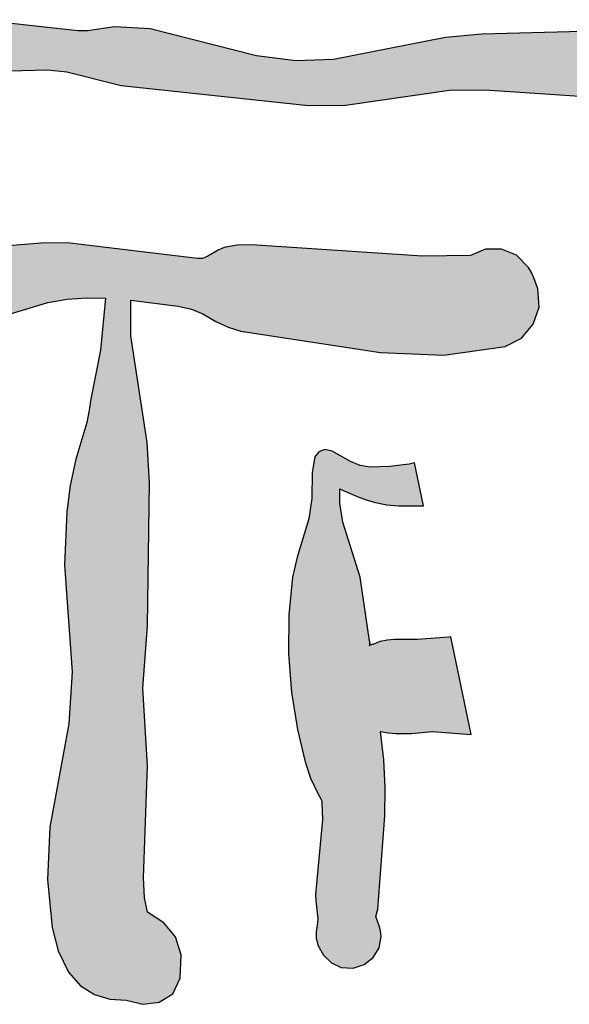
# Model space of a CAD drawing. Extents: x 1.9 to 28.2, y -198.3 to -105.4.
# Tile 4 of 19: x 11.9 to 15.8, y -198.3 to -191.2. Entities that reach past the tile are written whole.
import ezdxf

# ---------------------------------------------------------------- set-up
doc = ezdxf.new("R2010")
doc.units = 0
doc.layers.add('LAYER_3', color=7, linetype='CONTINUOUS')

# ---------------------------------------------------------------- blocks, each defined once
blk = doc.blocks.new('*U24')
at = {"layer": 'LAYER_3', "color": 112}
for points in [[(11.8279, -191.5708), (11.8279, -191.2279), (12.1076, -191.563)], [(12.1076, -191.563), (11.8279, -191.2279), (12.1076, -191.259)], [(12.1076, -191.563), (12.1076, -191.259), (12.2451, -191.5772)], [(12.2451, -191.5772), (12.1076, -191.259), (12.2451, -191.2743)], [(12.5865, -191.6626), (12.3921, -191.2824), (12.5865, -191.2539)], [(12.5865, -191.6626), (12.5865, -191.2539), (12.6349, -191.6747)], [(12.6349, -191.6747), (12.5865, -191.2539), (12.6349, -191.2567)], [(12.6349, -191.6747), (12.6349, -191.2567), (12.8426, -191.6971)], [(12.8426, -191.6971), (12.6349, -191.2567), (12.8426, -191.2684)], [(12.2451, -191.5772), (12.2451, -191.2743), (12.3246, -191.5971)], [(12.3246, -191.5971), (12.2451, -191.2743), (12.3246, -191.2832)], [(12.3921, -191.614), (12.3246, -191.2832), (12.3921, -191.2824)], [(12.3246, -191.5971), (12.3246, -191.2832), (12.3921, -191.614)], [(12.3921, -191.614), (12.3921, -191.2824), (12.5865, -191.6626)], [(12.8426, -191.6971), (12.8426, -191.2684), (13.6035, -191.7791)], [(13.6035, -191.7791), (12.8426, -191.2684), (13.6035, -191.4628)], [(14.9584, -191.7143), (14.241, -191.4716), (14.9584, -191.3299)], [(14.9876, -191.7101), (14.9584, -191.3299), (14.9876, -191.3272)], [(14.9584, -191.7143), (14.9584, -191.3299), (14.9876, -191.7101)], [(15.2199, -191.7077), (14.9876, -191.3272), (15.2199, -191.3063)], [(14.9876, -191.7101), (14.9876, -191.3272), (15.2199, -191.7077)], [(15.2403, -191.7075), (15.2199, -191.3063), (15.2403, -191.3058)], [(15.2199, -191.7077), (15.2199, -191.3063), (15.2403, -191.7075)], [(16.064, -191.7618), (15.2403, -191.3058), (16.064, -191.2839)], [(15.2403, -191.7075), (15.2403, -191.3058), (16.064, -191.7618)], [(13.6035, -191.7791), (13.6035, -191.4628), (13.8857, -191.8096)], [(13.8857, -191.8096), (13.6035, -191.4628), (13.8857, -191.4984)], [(14.241, -191.8167), (14.1553, -191.4885), (14.241, -191.4716)], [(14.241, -191.8167), (14.241, -191.4716), (14.9584, -191.7143)], [(13.9774, -191.8194), (13.8857, -191.4984), (13.9774, -191.495)], [(13.8857, -191.8096), (13.8857, -191.4984), (13.9774, -191.8194)], [(14.1553, -191.8176), (13.9774, -191.495), (14.1553, -191.4885)], [(13.9774, -191.8194), (13.9774, -191.495), (14.1553, -191.8176)], [(14.1553, -191.8176), (14.1553, -191.4885), (14.241, -191.8167)]]:
    blk.add_solid(points, dxfattribs=at)
blk = doc.blocks.new('*U30')
at = {"layer": 'LAYER_3', "color": 112}
for points in [[(14.0705, -196.8028), (14.0644, -194.2994), (14.0705, -194.2971)], [(14.0736, -196.8265), (14.0705, -194.2971), (14.0736, -194.2959)], [(14.0705, -196.8028), (14.0705, -194.2971), (14.0736, -196.8265)], [(14.0767, -196.9427), (14.0736, -194.2959), (14.0767, -194.2947)], [(14.0736, -196.8265), (14.0736, -194.2959), (14.0767, -196.9427)], [(14.0854, -197.9166), (14.0767, -194.2947), (14.0854, -194.2914)], [(14.0767, -197.901), (14.0767, -194.2947), (14.0854, -197.9166)], [(14.0938, -197.9249), (14.0854, -194.2914), (14.0938, -194.2882)], [(14.0854, -197.9166), (14.0854, -194.2914), (14.0938, -197.9249)], [(14.0938, -197.9249), (14.0938, -194.2882), (14.1414, -197.9722)], [(14.1414, -197.9722), (14.0938, -194.2882), (14.1414, -194.2989)], [(14.1414, -197.9722), (14.1414, -194.2989), (14.1472, -197.9749)], [(14.1472, -197.9749), (14.1414, -194.2989), (14.1472, -194.3002)], [(14.0225, -196.712), (14.0033, -194.4518), (14.0225, -194.341)], [(14.028, -196.7239), (14.0225, -194.341), (14.028, -194.3339)], [(14.0225, -196.712), (14.0225, -194.341), (14.028, -196.7239)], [(14.0284, -196.7248), (14.028, -194.3339), (14.0284, -194.3334)], [(14.028, -196.7239), (14.028, -194.3339), (14.0284, -196.7248)], [(14.0318, -196.7321), (14.0284, -194.3334), (14.0318, -194.329)], [(14.0284, -196.7248), (14.0284, -194.3334), (14.0318, -196.7321)], [(14.0328, -196.7344), (14.0318, -194.329), (14.0328, -194.3276)], [(14.0318, -196.7321), (14.0318, -194.329), (14.0328, -196.7344)], [(14.0393, -196.7484), (14.0328, -194.3276), (14.0393, -194.3193)], [(14.0328, -196.7344), (14.0328, -194.3276), (14.0393, -196.7484)], [(14.0404, -196.7508), (14.0393, -194.3193), (14.0404, -194.3179)], [(14.0393, -196.7484), (14.0393, -194.3193), (14.0404, -196.7508)], [(14.0427, -196.7552), (14.0404, -194.3179), (14.0427, -194.3148)], [(14.0404, -196.7508), (14.0404, -194.3179), (14.0427, -196.7552)], [(14.0445, -196.7583), (14.0427, -194.3148), (14.0445, -194.3126)], [(14.0427, -196.7552), (14.0427, -194.3148), (14.0445, -196.7583)], [(14.0505, -196.7695), (14.0445, -194.3126), (14.0505, -194.3047)], [(14.0445, -196.7583), (14.0445, -194.3126), (14.0505, -196.7695)], [(14.0644, -196.795), (14.0505, -194.3047), (14.0644, -194.2994)], [(14.0505, -196.7695), (14.0505, -194.3047), (14.0644, -196.795)], [(14.0644, -196.795), (14.0644, -194.2994), (14.0705, -196.8028)], [(14.1472, -197.9749), (14.1472, -194.3002), (14.2014, -197.9997)], [(14.2014, -197.9997), (14.1472, -194.3002), (14.2014, -194.3305)], [(14.2014, -194.6729), (14.2014, -194.3305), (14.2017, -194.5687)], [(14.2017, -194.5687), (14.2014, -194.3305), (14.2017, -194.3307)], [(14.2017, -194.5687), (14.2017, -194.3307), (14.2121, -194.5746)], [(14.2121, -194.5746), (14.2017, -194.3307), (14.2121, -194.3365)], [(14.2121, -194.5746), (14.2121, -194.3365), (14.2203, -194.5792)], [(14.2203, -194.5792), (14.2121, -194.3365), (14.2203, -194.3411)], [(14.2203, -194.5792), (14.2203, -194.3411), (14.2241, -194.5808)], [(14.2241, -194.5808), (14.2203, -194.3411), (14.2241, -194.3432)], [(14.2241, -194.5808), (14.2241, -194.3432), (14.2779, -194.6038)], [(14.2779, -194.6038), (14.2241, -194.3432), (14.2779, -194.3734)], [(14.2779, -194.6038), (14.2779, -194.3734), (14.2974, -194.6121)], [(14.2974, -194.6121), (14.2779, -194.3734), (14.2974, -194.3815)], [(14.2974, -194.6121), (14.2974, -194.3815), (14.3367, -194.6288)], [(14.3367, -194.6288), (14.2974, -194.3815), (14.3367, -194.3981)], [(14.3367, -194.6288), (14.3367, -194.3981), (14.3471, -194.6326)], [(14.3471, -194.6326), (14.3367, -194.3981), (14.3471, -194.4024)], [(14.3471, -194.6326), (14.3471, -194.4024), (14.3476, -194.6328)], [(14.3476, -194.6328), (14.3471, -194.4024), (14.3476, -194.4025)], [(14.3476, -194.6328), (14.3476, -194.4025), (14.3749, -194.6427)], [(14.3749, -194.6427), (14.3476, -194.4025), (14.3749, -194.4069)], [(14.3749, -194.6427), (14.3749, -194.4069), (14.3969, -194.6508)], [(14.3969, -194.6508), (14.3749, -194.4069), (14.3969, -194.4105)], [(14.3969, -194.6508), (14.3969, -194.4105), (14.4117, -194.6553)], [(14.4117, -194.6553), (14.3969, -194.4105), (14.4117, -194.4129)], [(14.4117, -194.6553), (14.4117, -194.4129), (14.4143, -194.656)], [(14.4143, -194.656), (14.4117, -194.4129), (14.4143, -194.4134)], [(14.4143, -194.656), (14.4143, -194.4134), (14.4174, -194.657)], [(14.4174, -194.657), (14.4143, -194.4134), (14.4174, -194.4139)], [(14.4174, -194.657), (14.4174, -194.4139), (14.418, -194.6572)], [(14.418, -194.6572), (14.4174, -194.4139), (14.418, -194.414)], [(14.418, -194.6572), (14.418, -194.414), (14.4191, -194.6575)], [(14.4191, -194.6575), (14.418, -194.414), (14.4191, -194.4141)], [(14.4191, -194.6575), (14.4191, -194.4141), (14.4196, -194.6576)], [(14.4196, -194.6576), (14.4191, -194.4141), (14.4196, -194.4142)], [(14.4196, -194.6576), (14.4196, -194.4142), (14.4198, -194.6577)], [(14.4198, -194.6577), (14.4196, -194.4142), (14.4198, -194.4143)], [(14.4201, -194.6578), (14.4198, -194.4143), (14.4201, -194.4142)], [(14.4198, -194.6577), (14.4198, -194.4143), (14.4201, -194.6578)], [(14.44, -194.6638), (14.4201, -194.4142), (14.44, -194.4134)], [(14.4201, -194.6578), (14.4201, -194.4142), (14.44, -194.6638)], [(14.4561, -194.6688), (14.44, -194.4134), (14.4561, -194.4127)], [(14.44, -194.6638), (14.44, -194.4134), (14.4561, -194.6688)], [(14.4561, -194.6688), (14.4561, -194.4127), (14.4572, -194.669)], [(14.4572, -194.669), (14.4561, -194.4127), (14.4572, -194.4127)], [(14.4586, -194.6693), (14.4572, -194.4127), (14.4586, -194.4126)], [(14.4572, -194.669), (14.4572, -194.4127), (14.4586, -194.6693)], [(14.4676, -194.671), (14.4586, -194.4126), (14.4676, -194.4122)], [(14.4586, -194.6693), (14.4586, -194.4126), (14.4676, -194.671)], [(14.472, -194.6719), (14.4676, -194.4122), (14.472, -194.4121)], [(14.4676, -194.671), (14.4676, -194.4122), (14.472, -194.6719)], [(14.4723, -194.672), (14.472, -194.4121), (14.4723, -194.412)], [(14.472, -194.6719), (14.472, -194.4121), (14.4723, -194.672)], [(14.4723, -194.672), (14.4723, -194.412), (14.4735, -194.6722)], [(14.4735, -194.6722), (14.4723, -194.412), (14.4735, -194.412)], [(14.4837, -194.6742), (14.4735, -194.412), (14.4837, -194.4116)], [(14.4735, -194.6722), (14.4735, -194.412), (14.4837, -194.6742)], [(14.4837, -194.6742), (14.4837, -194.4116), (14.484, -194.6743)], [(14.484, -194.6743), (14.4837, -194.4116), (14.484, -194.4116)], [(14.4906, -194.6756), (14.484, -194.4116), (14.4906, -194.4113)], [(14.484, -194.6743), (14.484, -194.4116), (14.4906, -194.6756)], [(14.4926, -194.676), (14.4906, -194.4113), (14.4926, -194.4112)], [(14.4906, -194.6756), (14.4906, -194.4113), (14.4926, -194.676)], [(14.4926, -194.676), (14.4926, -194.4112), (14.4933, -194.6761)], [(14.4933, -194.6761), (14.4926, -194.4112), (14.4933, -194.4112)], [(14.4972, -194.6769), (14.4933, -194.4112), (14.4972, -194.411)], [(14.4933, -194.6761), (14.4933, -194.4112), (14.4972, -194.6769)], [(14.5157, -194.6806), (14.4972, -194.411), (14.5157, -194.4102)], [(14.4972, -194.6769), (14.4972, -194.411), (14.5157, -194.6806)], [(14.525, -194.6824), (14.5157, -194.4102), (14.525, -194.4098)], [(14.5157, -194.6806), (14.5157, -194.4102), (14.525, -194.6824)], [(14.525, -194.6824), (14.525, -194.4098), (14.5266, -194.6828)], [(14.5266, -194.6828), (14.525, -194.4098), (14.5266, -194.4098)], [(14.5393, -194.6853), (14.5266, -194.4098), (14.5393, -194.4092)], [(14.5266, -194.6828), (14.5266, -194.4098), (14.5393, -194.6853)], [(14.5412, -194.6854), (14.5393, -194.4092), (14.5412, -194.4091)], [(14.5393, -194.6853), (14.5393, -194.4092), (14.5412, -194.6854)], [(14.548, -194.686), (14.5412, -194.4091), (14.548, -194.4089)], [(14.5412, -194.6854), (14.5412, -194.4091), (14.548, -194.686)], [(14.559, -194.687), (14.548, -194.4089), (14.559, -194.4084)], [(14.548, -194.686), (14.548, -194.4089), (14.559, -194.687)], [(14.5928, -194.69), (14.559, -194.4084), (14.5928, -194.4043)], [(14.559, -194.687), (14.559, -194.4084), (14.5928, -194.69)], [(14.6041, -194.691), (14.5928, -194.4043), (14.6041, -194.403)], [(14.5928, -194.69), (14.5928, -194.4043), (14.6041, -194.691)], [(14.6254, -194.6929), (14.6041, -194.403), (14.6254, -194.4004)], [(14.6041, -194.691), (14.6041, -194.403), (14.6254, -194.6929)], [(14.6974, -194.692), (14.6254, -194.4004), (14.6974, -194.3918)], [(14.6254, -194.6929), (14.6254, -194.4004), (14.6974, -194.692)], [(14.7149, -194.6918), (14.6974, -194.3918), (14.7149, -194.3878)], [(14.6974, -194.692), (14.6974, -194.3918), (14.7149, -194.6918)], [(14.7363, -194.6915), (14.7149, -194.3878), (14.7363, -194.3829)], [(14.7149, -194.6918), (14.7149, -194.3878), (14.7363, -194.6915)], [(14.7363, -194.6915), (14.7363, -194.3829), (14.7555, -194.6912)], [(14.7555, -194.6912), (14.7363, -194.3829), (14.7555, -194.4747)], [(14.0033, -196.6703), (14.0005, -194.6397), (14.0033, -194.4518)], [(14.0033, -196.6703), (14.0033, -194.4518), (14.0225, -196.712)], [(14.7555, -194.6912), (14.7555, -194.4747), (14.8006, -194.6907)], [(14.0005, -196.6643), (13.9916, -194.6979), (14.0005, -194.6397)], [(14.0005, -196.6643), (14.0005, -194.6397), (14.0033, -196.6703)], [(13.9916, -196.6451), (13.9785, -194.7845), (13.9916, -194.6979)], [(13.9916, -196.6451), (13.9916, -194.6979), (14.0005, -196.6643)], [(14.2014, -197.9997), (14.2014, -194.6729), (14.2017, -197.9998)], [(14.2017, -197.9998), (14.2014, -194.6729), (14.2017, -194.6742)], [(14.2017, -197.9998), (14.2017, -194.6742), (14.2121, -198.0046)], [(14.2121, -198.0046), (14.2017, -194.6742), (14.2121, -194.737)], [(13.9785, -196.6058), (13.9531, -194.8691), (13.9785, -194.7845)], [(13.9785, -196.6058), (13.9785, -194.7845), (13.9916, -196.6451)], [(14.2121, -198.0046), (14.2121, -194.737), (14.2203, -198.005)], [(14.2203, -198.005), (14.2121, -194.737), (14.2203, -194.7856)], [(14.2203, -198.005), (14.2203, -194.7856), (14.2241, -198.0051)], [(14.2241, -198.0051), (14.2203, -194.7856), (14.2241, -194.8085)], [(14.2241, -198.0051), (14.2241, -194.8085), (14.2779, -198.0075)], [(14.2779, -198.0075), (14.2241, -194.8085), (14.2779, -194.9802)], [(13.9531, -196.5297), (13.8979, -195.0526), (13.9531, -194.8691)], [(13.9531, -196.5297), (13.9531, -194.8691), (13.9785, -196.6058)], [(14.2779, -198.0075), (14.2779, -194.9802), (14.2974, -198.0083)], [(14.2974, -198.0083), (14.2779, -194.9802), (14.2974, -195.0424)], [(13.8955, -196.2821), (13.8628, -195.2036), (13.8955, -195.0608)], [(13.8979, -196.2974), (13.8955, -195.0608), (13.8979, -195.0526)], [(13.8955, -196.2821), (13.8955, -195.0608), (13.8979, -196.2974)], [(13.8979, -196.2974), (13.8979, -195.0526), (13.9531, -196.5297)], [(14.2974, -198.0083), (14.2974, -195.0424), (14.3367, -197.9955)], [(14.3367, -197.9955), (14.2974, -195.0424), (14.3367, -195.168)], [(13.8628, -196.0774), (13.8553, -195.279), (13.8628, -195.2036)], [(13.8628, -196.0774), (13.8628, -195.2036), (13.8955, -196.2821)], [(14.3367, -197.9955), (14.3367, -195.168), (14.3471, -197.9921)], [(14.3471, -197.9921), (14.3367, -195.168), (14.3471, -195.2011)], [(14.3471, -197.9921), (14.3471, -195.2011), (14.3476, -197.9919)], [(14.3476, -197.9919), (14.3471, -195.2011), (14.3476, -195.2029)], [(14.3476, -197.9919), (14.3476, -195.2029), (14.3749, -197.983)], [(14.3749, -197.983), (14.3476, -195.2029), (14.3749, -195.3897)], [(13.8553, -196.0301), (13.8358, -195.4728), (13.8553, -195.279)], [(13.8553, -196.0301), (13.8553, -195.279), (13.8628, -196.0774)], [(14.3749, -197.983), (14.3749, -195.3897), (14.3969, -197.966)], [(14.3969, -197.966), (14.3749, -195.3897), (14.3969, -195.5404)], [(13.8358, -195.7765), (13.834, -195.7518), (13.8358, -195.4728)], [(13.8358, -195.7765), (13.8358, -195.4728), (13.8553, -196.0301)], [(14.3969, -197.966), (14.3969, -195.5404), (14.4117, -197.9546)], [(14.4117, -197.9546), (14.3969, -195.5404), (14.4117, -195.6415)], [(14.9825, -196.3201), (14.863, -195.6436), (14.9825, -195.6343)], [(14.9972, -196.3212), (14.9825, -195.6343), (14.9972, -195.6325)], [(14.9825, -196.3201), (14.9825, -195.6343), (14.9972, -196.3212)], [(14.9972, -196.3212), (14.9972, -195.6325), (15.1432, -196.3317)], [(14.4117, -195.6953), (14.4117, -195.6415), (14.4143, -195.6927)], [(14.4143, -195.6927), (14.4117, -195.6415), (14.4143, -195.6594)], [(14.4143, -197.9526), (14.4117, -195.6953), (14.4143, -195.6941)], [(14.4117, -197.9546), (14.4117, -195.6953), (14.4143, -197.9526)], [(14.4143, -195.6927), (14.4143, -195.6594), (14.4174, -195.6896)], [(14.4174, -195.6896), (14.4143, -195.6594), (14.4174, -195.6674)], [(14.4174, -197.9502), (14.4143, -195.6941), (14.4174, -195.6927)], [(14.4143, -197.9526), (14.4143, -195.6941), (14.4174, -197.9502)], [(14.4174, -195.6896), (14.4174, -195.6674), (14.418, -195.6891)], [(14.418, -195.6891), (14.4174, -195.6674), (14.418, -195.6699)], [(14.418, -197.9498), (14.4174, -195.6927), (14.418, -195.6925)], [(14.4174, -197.9502), (14.4174, -195.6927), (14.418, -197.9498)], [(14.418, -195.6891), (14.418, -195.6699), (14.4191, -195.6867)], [(14.4191, -195.6867), (14.418, -195.6699), (14.4191, -195.6751)], [(14.4191, -197.9489), (14.418, -195.6925), (14.4191, -195.692)], [(14.418, -197.9498), (14.418, -195.6925), (14.4191, -197.9489)], [(14.4191, -195.6867), (14.4191, -195.6751), (14.4196, -195.6856)], [(14.4196, -195.6856), (14.4191, -195.6751), (14.4196, -195.6775)], [(14.4196, -197.9485), (14.4191, -195.692), (14.4196, -195.6918)], [(14.4191, -197.9489), (14.4191, -195.692), (14.4196, -197.9485)], [(14.4196, -195.6856), (14.4196, -195.6775), (14.4198, -195.685)], [(14.4198, -195.685), (14.4196, -195.6775), (14.4198, -195.6805)], [(14.4198, -197.9484), (14.4196, -195.6918), (14.4198, -195.6917)], [(14.4196, -197.9485), (14.4196, -195.6918), (14.4198, -197.9484)], [(14.4198, -195.685), (14.4198, -195.6805), (14.4201, -195.6844)], [(14.4201, -197.9481), (14.4198, -195.6917), (14.4201, -195.6916)], [(14.4198, -197.9484), (14.4198, -195.6917), (14.4201, -197.9481)], [(14.44, -197.9328), (14.4201, -195.6916), (14.44, -195.6846)], [(14.4201, -197.9481), (14.4201, -195.6916), (14.44, -197.9328)], [(14.4561, -197.9073), (14.44, -195.6846), (14.4561, -195.6789)], [(14.44, -197.9328), (14.44, -195.6846), (14.4561, -197.9073)], [(14.4572, -197.9056), (14.4561, -195.6789), (14.4572, -195.6785)], [(14.4561, -197.9073), (14.4561, -195.6789), (14.4572, -197.9056)], [(14.4586, -197.9034), (14.4572, -195.6785), (14.4586, -195.678)], [(14.4572, -197.9056), (14.4572, -195.6785), (14.4586, -197.9034)], [(14.4676, -197.6113), (14.4586, -195.678), (14.4676, -195.6748)], [(14.4586, -197.638), (14.4586, -195.678), (14.4676, -197.6113)], [(14.472, -197.5923), (14.4676, -195.6748), (14.472, -195.6732)], [(14.4676, -197.6113), (14.4676, -195.6748), (14.472, -197.5923)], [(14.4723, -197.591), (14.472, -195.6732), (14.4723, -195.6731)], [(14.472, -197.5923), (14.472, -195.6732), (14.4723, -197.591)], [(14.4735, -197.5858), (14.4723, -195.6731), (14.4735, -195.6727)], [(14.4723, -197.591), (14.4723, -195.6731), (14.4735, -197.5858)], [(14.4837, -197.4534), (14.4735, -195.6727), (14.4837, -195.6689)], [(14.4735, -197.5858), (14.4735, -195.6727), (14.4837, -197.4534)], [(14.484, -197.4494), (14.4837, -195.6689), (14.484, -195.6688)], [(14.4837, -197.4534), (14.4837, -195.6689), (14.484, -197.4494)], [(14.4906, -197.363), (14.484, -195.6688), (14.4906, -195.6664)], [(14.484, -197.4494), (14.484, -195.6688), (14.4906, -197.363)], [(14.4926, -197.3369), (14.4906, -195.6664), (14.4926, -195.6659)], [(14.4906, -197.363), (14.4906, -195.6664), (14.4926, -197.3369)], [(14.4933, -197.3282), (14.4926, -195.6659), (14.4933, -195.6658)], [(14.4926, -197.3369), (14.4926, -195.6659), (14.4933, -197.3282)], [(14.4972, -196.3116), (14.4933, -195.6658), (14.4972, -195.665)], [(14.4933, -196.3108), (14.4933, -195.6658), (14.4972, -196.3116)], [(14.5157, -196.3151), (14.4972, -195.665), (14.5157, -195.6612)], [(14.4972, -196.3116), (14.4972, -195.665), (14.5157, -196.3151)], [(14.525, -196.3169), (14.5157, -195.6612), (14.525, -195.6592)], [(14.5157, -196.3151), (14.5157, -195.6612), (14.525, -196.3169)], [(14.5266, -196.3173), (14.525, -195.6592), (14.5266, -195.6589)], [(14.525, -196.3169), (14.525, -195.6592), (14.5266, -196.3173)], [(14.5393, -196.3197), (14.5266, -195.6589), (14.5393, -195.6563)], [(14.5266, -196.3173), (14.5266, -195.6589), (14.5393, -196.3197)], [(14.5412, -196.3201), (14.5393, -195.6563), (14.5412, -195.6559)], [(14.5393, -196.3197), (14.5393, -195.6563), (14.5412, -196.3201)], [(14.548, -196.3214), (14.5412, -195.6559), (14.548, -195.6553)], [(14.5412, -196.3201), (14.5412, -195.6559), (14.548, -196.3214)], [(14.559, -196.3224), (14.548, -195.6553), (14.559, -195.6544)], [(14.548, -196.3214), (14.548, -195.6553), (14.559, -196.3224)], [(14.5928, -196.3254), (14.559, -195.6544), (14.5928, -195.6515)], [(14.559, -196.3224), (14.559, -195.6544), (14.5928, -196.3254)], [(14.5928, -196.3254), (14.5928, -195.6515), (14.6041, -196.3264)], [(14.6041, -196.3264), (14.5928, -195.6515), (14.6041, -195.6515)], [(14.6041, -196.3264), (14.6041, -195.6515), (14.6254, -196.3262)], [(14.6254, -196.3262), (14.6041, -195.6515), (14.6254, -195.6516)], [(14.6254, -196.3262), (14.6254, -195.6516), (14.6974, -196.3255)], [(14.6974, -196.3255), (14.6254, -195.6516), (14.6974, -195.6518)], [(14.6974, -196.3255), (14.6974, -195.6518), (14.7149, -196.3253)], [(14.7149, -196.3253), (14.6974, -195.6518), (14.7149, -195.6518)], [(14.7149, -196.3253), (14.7149, -195.6518), (14.7363, -196.3233)], [(14.7363, -196.3233), (14.7149, -195.6518), (14.7363, -195.6519)], [(14.7363, -196.3233), (14.7363, -195.6519), (14.7555, -196.3215)], [(14.7555, -196.3215), (14.7363, -195.6519), (14.7555, -195.6519)], [(14.8006, -196.3173), (14.7555, -195.6519), (14.8006, -195.6484)], [(14.7555, -196.3215), (14.7555, -195.6519), (14.8006, -196.3173)], [(14.863, -196.3115), (14.8006, -195.6484), (14.863, -195.6436)], [(14.8006, -196.3173), (14.8006, -195.6484), (14.863, -196.3115)], [(14.863, -196.3115), (14.863, -195.6436), (14.9825, -196.3201)], [(14.4933, -197.3282), (14.4933, -196.3108), (14.4972, -197.2772)], [(14.4972, -197.2772), (14.4933, -196.3108), (14.4972, -196.3462)], [(14.4972, -197.2772), (14.4972, -196.3462), (14.5157, -197.0367)], [(14.5157, -197.0367), (14.4972, -196.3462), (14.5157, -196.5132)], [(14.5157, -197.0367), (14.5157, -196.5132), (14.525, -196.9158)], [(14.525, -196.9158), (14.5157, -196.5132), (14.525, -196.6833)], [(14.525, -196.9158), (14.525, -196.6833), (14.5266, -196.7141)], [(14.0736, -197.8955), (14.0705, -197.0112), (14.0736, -196.9765)], [(14.0767, -197.901), (14.0736, -196.9765), (14.0767, -196.9427)], [(14.0736, -197.8955), (14.0736, -196.9765), (14.0767, -197.901)], [(14.0705, -197.8899), (14.0644, -197.0783), (14.0705, -197.0112)], [(14.0705, -197.8899), (14.0705, -197.0112), (14.0736, -197.8955)], [(14.0644, -197.879), (14.0505, -197.2317), (14.0644, -197.0783)], [(14.0644, -197.879), (14.0644, -197.0783), (14.0705, -197.8899)], [(14.0505, -197.8541), (14.0445, -197.2988), (14.0505, -197.2317)], [(14.0505, -197.8541), (14.0505, -197.2317), (14.0644, -197.879)], [(14.0427, -197.655), (14.0404, -197.344), (14.0427, -197.3178)], [(14.0445, -197.8432), (14.0427, -197.3178), (14.0445, -197.2988)], [(14.0427, -197.8364), (14.0427, -197.3178), (14.0445, -197.8432)], [(14.0445, -197.8432), (14.0445, -197.2988), (14.0505, -197.8541)], [(14.0393, -197.6237), (14.0328, -197.4275), (14.0393, -197.3563)], [(14.0404, -197.6338), (14.0393, -197.3563), (14.0404, -197.344)], [(14.0393, -197.6237), (14.0393, -197.3563), (14.0404, -197.6338)], [(14.0404, -197.6338), (14.0404, -197.344), (14.0427, -197.655)], [(14.0284, -197.5259), (14.028, -197.4812), (14.0284, -197.4767)], [(14.0318, -197.5565), (14.0284, -197.4767), (14.0318, -197.4391)], [(14.0284, -197.5259), (14.0284, -197.4767), (14.0318, -197.5565)], [(14.0328, -197.5659), (14.0318, -197.4391), (14.0328, -197.4275)], [(14.0318, -197.5565), (14.0318, -197.4391), (14.0328, -197.5659)], [(14.0328, -197.5659), (14.0328, -197.4275), (14.0393, -197.6237)], [(14.0404, -197.8271), (14.0393, -197.7034), (14.0404, -197.6878)], [(14.0427, -197.8364), (14.0404, -197.6878), (14.0427, -197.655)], [(14.0404, -197.8271), (14.0404, -197.6878), (14.0427, -197.8364)], [(14.4586, -197.9034), (14.4586, -197.638), (14.4676, -197.8892)], [(14.4676, -197.8892), (14.4586, -197.638), (14.4676, -197.6602)], [(14.4676, -197.8892), (14.4676, -197.6602), (14.472, -197.8822)], [(14.472, -197.8822), (14.4676, -197.6602), (14.472, -197.6712)], [(14.472, -197.8822), (14.472, -197.6712), (14.4723, -197.8818)], [(14.4723, -197.8818), (14.472, -197.6712), (14.4723, -197.6719)], [(14.4723, -197.8818), (14.4723, -197.6719), (14.4735, -197.8798)], [(14.4735, -197.8798), (14.4723, -197.6719), (14.4735, -197.6755)], [(14.4735, -197.8798), (14.4735, -197.6755), (14.4837, -197.8638)], [(14.4837, -197.8638), (14.4735, -197.6755), (14.4837, -197.7051)], [(14.0328, -197.7973), (14.0318, -197.7931), (14.0328, -197.7479)], [(14.0393, -197.8227), (14.0328, -197.7479), (14.0393, -197.7034)], [(14.0328, -197.7973), (14.0328, -197.7479), (14.0393, -197.8227)], [(14.0393, -197.8227), (14.0393, -197.7034), (14.0404, -197.8271)], [(14.4837, -197.8638), (14.4837, -197.7051), (14.484, -197.862)], [(14.484, -197.862), (14.4837, -197.7051), (14.484, -197.706)], [(14.484, -197.862), (14.484, -197.706), (14.4906, -197.8218)], [(14.4906, -197.8218), (14.484, -197.706), (14.4906, -197.7336)], [(14.4906, -197.8218), (14.4906, -197.7336), (14.4926, -197.8097)], [(14.4926, -197.8097), (14.4906, -197.7336), (14.4926, -197.742)], [(14.4926, -197.8097), (14.4926, -197.742), (14.4933, -197.8056)], [(14.4933, -197.8056), (14.4926, -197.742), (14.4933, -197.7478)], [(14.4933, -197.8056), (14.4933, -197.7478), (14.4972, -197.7819)]]:
    blk.add_solid(points, dxfattribs=at)
blk = doc.blocks.new('*U31')
at = {"layer": 'LAYER_3', "color": 112}
for points in [[(9.8615, -193.2288), (9.8081, -192.8549), (9.8615, -192.8035)], [(9.8804, -193.2428), (9.8615, -192.8035), (9.8804, -192.7853)], [(9.8615, -193.2288), (9.8615, -192.8035), (9.8804, -193.2428)], [(9.9773, -193.3148), (9.8804, -192.7853), (9.9773, -192.7584)], [(9.8804, -193.2428), (9.8804, -192.7853), (9.9773, -193.3148)], [(9.9773, -193.3148), (9.9773, -192.7584), (10.0561, -193.3732)], [(10.0561, -193.3732), (9.9773, -192.7584), (10.0561, -192.778)], [(10.0736, -192.7794), (10.0561, -192.7674), (10.0736, -192.7692)], [(10.0561, -193.3732), (10.0561, -192.778), (10.0736, -193.3863)], [(10.0736, -193.3863), (10.0561, -192.778), (10.0736, -192.7824)], [(10.0736, -192.7794), (10.0736, -192.7692), (10.0757, -192.7808)], [(10.0757, -192.7808), (10.0736, -192.7692), (10.0757, -192.7697)], [(10.0736, -193.3863), (10.0736, -192.7824), (10.0757, -193.3878)], [(10.0757, -193.3878), (10.0736, -192.7824), (10.0757, -192.783)], [(10.0757, -192.7808), (10.0757, -192.7697), (10.0806, -192.7842)], [(10.0806, -192.7842), (10.0757, -192.7697), (10.0806, -192.7711)], [(10.0757, -193.3878), (10.0757, -192.783), (10.0806, -193.3892)], [(10.0806, -193.3892), (10.0757, -192.783), (10.0806, -192.7842)], [(10.0806, -193.3892), (10.0806, -192.7711), (10.24, -193.4332)], [(10.24, -193.4332), (10.0806, -192.7711), (10.24, -192.815)], [(10.24, -193.4332), (10.24, -192.815), (10.3368, -193.4599)], [(10.3368, -193.4599), (10.24, -192.815), (10.3368, -192.8319)], [(12.0603, -193.2462), (11.6413, -192.8409), (12.0603, -192.8065)], [(12.1072, -193.232), (12.0603, -192.8065), (12.1072, -192.806)], [(12.0603, -193.2462), (12.0603, -192.8065), (12.1072, -193.232)], [(12.1089, -193.2316), (12.1072, -192.806), (12.1089, -192.8059)], [(12.1072, -193.232), (12.1072, -192.806), (12.1089, -193.2316)], [(12.1232, -193.2292), (12.1089, -192.8059), (12.1232, -192.8058)], [(12.1089, -193.2316), (12.1089, -192.8059), (12.1232, -193.2292)], [(12.1397, -193.2265), (12.1232, -192.8058), (12.1397, -192.8056)], [(12.1232, -193.2292), (12.1232, -192.8058), (12.1397, -193.2265)], [(12.1814, -193.2196), (12.1397, -192.8056), (12.1814, -192.8051)], [(12.1397, -193.2265), (12.1397, -192.8056), (12.1814, -193.2196)], [(12.2289, -193.2117), (12.1814, -192.8051), (12.2289, -192.8046)], [(12.1814, -193.2196), (12.1814, -192.8051), (12.2289, -193.2117)], [(12.2452, -193.209), (12.2289, -192.8046), (12.2452, -192.8044)], [(12.2289, -193.2117), (12.2289, -192.8046), (12.2452, -193.209)], [(12.2468, -193.2087), (12.2452, -192.8044), (12.2468, -192.8043)], [(12.2452, -193.209), (12.2452, -192.8044), (12.2468, -193.2087)], [(12.2468, -193.2087), (12.2468, -192.8043), (12.2473, -193.2087)], [(12.2473, -193.2087), (12.2468, -192.8043), (12.2473, -192.8043)], [(12.2473, -193.2087), (12.2473, -192.8043), (12.2561, -193.2081)], [(12.2561, -193.2081), (12.2473, -192.8043), (12.2561, -192.8054)], [(12.2561, -193.2081), (12.2561, -192.8054), (12.2595, -193.2079)], [(12.2595, -193.2079), (12.2561, -192.8054), (12.2595, -192.8058)], [(12.2595, -193.2079), (12.2595, -192.8058), (12.2697, -193.2072)], [(12.2697, -193.2072), (12.2595, -192.8058), (12.2697, -192.8071)], [(12.2697, -193.2072), (12.2697, -192.8071), (12.2823, -193.2064)], [(12.2823, -193.2064), (12.2697, -192.8071), (12.2823, -192.8086)], [(12.2823, -193.2064), (12.2823, -192.8086), (12.3081, -193.2047)], [(12.3081, -193.2047), (12.2823, -192.8086), (12.3081, -192.8117)], [(12.3081, -193.2047), (12.3081, -192.8117), (12.3425, -193.2024)], [(12.3425, -193.2024), (12.3081, -192.8117), (12.3425, -192.8159)], [(9.8081, -193.0535), (9.7788, -192.9574), (9.8081, -192.8549)], [(9.8081, -193.0535), (9.8081, -192.8549), (9.8615, -193.2288)], [(10.3368, -193.4599), (10.3368, -192.8319), (10.3563, -193.4653)], [(10.3563, -193.4653), (10.3368, -192.8319), (10.3563, -192.8341)], [(10.3563, -193.4653), (10.3563, -192.8341), (10.4345, -193.4726)], [(10.4345, -193.4726), (10.3563, -192.8341), (10.4345, -192.8426)], [(10.4345, -193.4726), (10.4345, -192.8426), (10.6379, -193.4918)], [(10.6379, -193.4918), (10.4345, -192.8426), (10.6379, -192.8445)], [(10.6379, -193.4918), (10.6379, -192.8445), (10.9818, -193.4874)], [(10.9818, -193.4874), (10.6379, -192.8445), (10.9818, -192.8477)], [(10.9818, -193.4874), (10.9818, -192.8477), (11.314, -193.4465)], [(11.314, -193.4465), (10.9818, -192.8477), (11.314, -192.8507)], [(11.314, -193.4465), (11.314, -192.8507), (11.5002, -193.4047)], [(11.5002, -193.4047), (11.314, -192.8507), (11.5002, -192.8524)], [(11.6413, -193.373), (11.5002, -192.8524), (11.6413, -192.8409)], [(11.5002, -193.4047), (11.5002, -192.8524), (11.6413, -193.373)], [(11.6413, -193.373), (11.6413, -192.8409), (12.0603, -193.2462)], [(12.3425, -193.2024), (12.3425, -192.8159), (12.3847, -193.1996)], [(12.3847, -193.1996), (12.3425, -192.8159), (12.3847, -192.821)], [(12.3847, -193.1996), (12.3847, -192.821), (12.3878, -193.1997)], [(12.3878, -193.1997), (12.3847, -192.821), (12.3878, -192.8214)], [(12.3878, -193.1997), (12.3878, -192.8214), (12.4051, -193.1999)], [(12.4051, -193.1999), (12.3878, -192.8214), (12.4051, -192.8235)], [(12.4051, -193.1999), (12.4051, -192.8235), (12.416, -193.2001)], [(12.416, -193.2001), (12.4051, -192.8235), (12.416, -192.8248)], [(12.416, -193.2001), (12.416, -192.8248), (12.4422, -193.2005)], [(12.4422, -193.2005), (12.416, -192.8248), (12.4422, -192.828)], [(12.4422, -193.2005), (12.4422, -192.828), (12.485, -193.2011)], [(12.485, -193.2011), (12.4422, -192.828), (12.485, -192.8332)], [(12.485, -193.2011), (12.485, -192.8332), (12.523, -193.2016)], [(12.523, -193.2016), (12.485, -192.8332), (12.523, -192.8378)], [(12.523, -198.223), (12.523, -192.8378), (12.5528, -198.2318)], [(12.5528, -198.2318), (12.523, -192.8378), (12.5528, -192.8414)], [(12.5528, -198.2318), (12.5528, -192.8414), (12.6719, -198.2382)], [(12.6719, -198.2382), (12.5528, -192.8414), (12.6719, -192.8559)], [(12.6719, -198.2382), (12.6719, -192.8559), (12.7035, -198.2465)], [(12.7035, -198.2465), (12.6719, -192.8559), (12.7035, -192.8597)], [(12.7035, -193.2162), (12.7035, -192.8597), (12.704, -193.2162)], [(12.704, -193.2162), (12.7035, -192.8597), (12.704, -192.8598)], [(12.704, -193.2162), (12.704, -192.8598), (12.7883, -193.227)], [(12.7883, -193.227), (12.704, -192.8598), (12.7883, -192.87)], [(12.7883, -193.227), (12.7883, -192.87), (12.7885, -193.227)], [(12.7885, -193.227), (12.7883, -192.87), (12.7885, -192.8701)], [(12.7885, -193.227), (12.7885, -192.8701), (12.7949, -193.2278)], [(12.7949, -193.2278), (12.7885, -192.8701), (12.7949, -192.8708)], [(12.7949, -193.2278), (12.7949, -192.8708), (12.8014, -193.2286)], [(12.8014, -193.2286), (12.7949, -192.8708), (12.8014, -192.8716)], [(12.8014, -193.2286), (12.8014, -192.8716), (12.8194, -193.2309)], [(12.8194, -193.2309), (12.8014, -192.8716), (12.8194, -192.8738)], [(12.8194, -193.2309), (12.8194, -192.8738), (12.822, -193.2312)], [(12.822, -193.2312), (12.8194, -192.8738), (12.822, -192.8741)], [(12.822, -193.2312), (12.822, -192.8741), (12.8223, -193.2313)], [(12.8223, -193.2313), (12.822, -192.8741), (12.8223, -192.8742)], [(12.8223, -193.2313), (12.8223, -192.8742), (12.8225, -193.2313)], [(12.8225, -193.2313), (12.8223, -192.8742), (12.8225, -192.8742)], [(12.8225, -193.2313), (12.8225, -192.8742), (12.8377, -193.2332)], [(12.8377, -193.2332), (12.8225, -192.8742), (12.8377, -192.876)], [(12.8377, -193.2332), (12.8377, -192.876), (12.9066, -193.242)], [(12.9066, -193.242), (12.8377, -192.876), (12.9066, -192.8844)], [(12.9066, -193.242), (12.9066, -192.8844), (12.9408, -193.2463)], [(12.9408, -193.2463), (12.9066, -192.8844), (12.9408, -192.8886)], [(13.3138, -193.3698), (13.2561, -192.9011), (13.3138, -192.8664)], [(13.3299, -193.3772), (13.3138, -192.8664), (13.3299, -192.8568)], [(13.3138, -193.3698), (13.3138, -192.8664), (13.3299, -193.3772)], [(13.3716, -193.3964), (13.3299, -192.8568), (13.3716, -192.8389)], [(13.3299, -193.3772), (13.3299, -192.8568), (13.3716, -193.3964)], [(13.4003, -193.4096), (13.3716, -192.8389), (13.4003, -192.8337)], [(13.3716, -193.3964), (13.3716, -192.8389), (13.4003, -193.4096)], [(13.4664, -193.4301), (13.4003, -192.8337), (13.4664, -192.8218)], [(13.4003, -193.4096), (13.4003, -192.8337), (13.4664, -193.4301)], [(13.4921, -193.4381), (13.4664, -192.8218), (13.4921, -192.8213)], [(13.4664, -193.4301), (13.4664, -192.8218), (13.4921, -193.4381)], [(13.5673, -193.4496), (13.4921, -192.8213), (13.5673, -192.8199)], [(13.4921, -193.4381), (13.4921, -192.8213), (13.5673, -193.4496)], [(13.5673, -193.4496), (13.5673, -192.8199), (14.4939, -193.592)], [(14.4939, -193.592), (13.5673, -192.8199), (14.4939, -192.88)], [(14.4939, -193.592), (14.4939, -192.88), (14.7946, -193.6035)], [(14.7946, -193.6035), (14.4939, -192.88), (14.7946, -192.8994)], [(15.2455, -193.5674), (15.1382, -192.8963), (15.2455, -192.8506)], [(15.3604, -193.5513), (15.2455, -192.8506), (15.3604, -192.8499)], [(15.2455, -193.5674), (15.2455, -192.8506), (15.3604, -193.5513)], [(15.3604, -193.5513), (15.3604, -192.8499), (15.3873, -193.5475)], [(15.3873, -193.5475), (15.3604, -192.8499), (15.3873, -192.8609)], [(15.3873, -193.5475), (15.3873, -192.8609), (15.4679, -193.5064)], [(15.4679, -193.5064), (15.3873, -192.8609), (15.4679, -192.8937)], [(12.9408, -193.2463), (12.9408, -192.8886), (13.0037, -193.2543)], [(13.0037, -193.2543), (12.9408, -192.8886), (13.0037, -192.8962)], [(13.0037, -193.2543), (13.0037, -192.8962), (13.023, -193.2568)], [(13.023, -193.2568), (13.0037, -192.8962), (13.023, -192.8985)], [(13.023, -193.2568), (13.023, -192.8985), (13.0434, -193.2594)], [(13.0434, -193.2594), (13.023, -192.8985), (13.0434, -192.901)], [(13.0434, -193.2594), (13.0434, -192.901), (13.0568, -193.2622)], [(13.0568, -193.2622), (13.0434, -192.901), (13.0568, -192.9026)], [(13.0568, -193.2622), (13.0568, -192.9026), (13.0635, -193.2636)], [(13.0635, -193.2636), (13.0568, -192.9026), (13.0635, -192.9035)], [(13.0635, -193.2636), (13.0635, -192.9035), (13.1384, -193.2793)], [(13.1384, -193.2793), (13.0635, -192.9035), (13.1384, -192.9126)], [(13.1384, -193.2793), (13.1384, -192.9126), (13.1804, -193.2975)], [(13.1804, -193.2975), (13.1384, -192.9126), (13.1804, -192.9177)], [(13.2168, -193.3133), (13.1804, -192.9177), (13.2168, -192.9158)], [(13.1804, -193.2975), (13.1804, -192.9177), (13.2168, -193.3133)], [(13.2206, -193.315), (13.2168, -192.9158), (13.2206, -192.9144)], [(13.2168, -193.3133), (13.2168, -192.9158), (13.2206, -193.315)], [(13.2561, -193.3359), (13.2206, -192.9144), (13.2561, -192.9011)], [(13.2206, -193.315), (13.2206, -192.9144), (13.2561, -193.3359)], [(13.2561, -193.3359), (13.2561, -192.9011), (13.3138, -193.3698)], [(14.9468, -193.6094), (14.7946, -192.8994), (14.9468, -192.8981)], [(14.7946, -193.6035), (14.7946, -192.8994), (14.9468, -193.6094)], [(15.1382, -193.5825), (14.9468, -192.8981), (15.1382, -192.8963)], [(14.9468, -193.6094), (14.9468, -192.8981), (15.1382, -193.5825)], [(15.1382, -193.5825), (15.1382, -192.8963), (15.2455, -193.5674)], [(15.4679, -193.5064), (15.4679, -192.8937), (15.5033, -193.4884)], [(15.5033, -193.4884), (15.4679, -192.8937), (15.5033, -192.9302)], [(15.5033, -193.4884), (15.5033, -192.9302), (15.5532, -193.4301)], [(15.5532, -193.4301), (15.5033, -192.9302), (15.5532, -192.9816)], [(15.5532, -193.4301), (15.5532, -192.9816), (15.5743, -193.4055)], [(15.5743, -193.4055), (15.5532, -192.9816), (15.5743, -193.0184)], [(15.5743, -193.4055), (15.5743, -193.0184), (15.5884, -193.3891)], [(15.5884, -193.3891), (15.5743, -193.0184), (15.5884, -193.0482)], [(15.5884, -193.3891), (15.5884, -193.0482), (15.5922, -193.3782)], [(15.5922, -193.3782), (15.5884, -193.0482), (15.5922, -193.0563)], [(15.5922, -193.3782), (15.5922, -193.0563), (15.6211, -193.2953)], [(15.6211, -193.2953), (15.5922, -193.0563), (15.6211, -193.1356)], [(15.6211, -193.2953), (15.6211, -193.1356), (15.6314, -193.266)], [(12.523, -198.223), (12.485, -193.5747), (12.523, -193.2016)], [(12.7035, -198.2465), (12.7035, -193.2162), (12.704, -198.2466)], [(12.704, -198.2466), (12.7035, -193.2162), (12.704, -193.4717)], [(12.704, -198.2466), (12.704, -193.4717), (12.7883, -198.2686)], [(12.7883, -198.2686), (12.704, -193.4717), (12.7883, -194.0304)], [(12.485, -198.2119), (12.4422, -193.7927), (12.485, -193.5747)], [(12.485, -198.2119), (12.485, -193.5747), (12.523, -198.223)], [(12.4422, -198.1993), (12.416, -193.9264), (12.4422, -193.7927)], [(12.4422, -198.1993), (12.4422, -193.7927), (12.485, -198.2119)], [(12.416, -198.1827), (12.4051, -194.0044), (12.416, -193.9264)], [(12.416, -198.1827), (12.416, -193.9264), (12.4422, -198.1993)], [(12.4051, -198.1758), (12.3878, -194.0941), (12.4051, -194.0044)], [(12.4051, -198.1758), (12.4051, -194.0044), (12.416, -198.1827)], [(12.7883, -196.0011), (12.7883, -194.0304), (12.7885, -195.9994)], [(12.7885, -195.9994), (12.7883, -194.0304), (12.7885, -194.0312)], [(12.7885, -195.9994), (12.7885, -194.0312), (12.7949, -195.9147)], [(12.7949, -195.9147), (12.7885, -194.0312), (12.7949, -194.074)], [(12.7949, -195.9147), (12.7949, -194.074), (12.8014, -195.8304)], [(12.8014, -195.8304), (12.7949, -194.074), (12.8014, -194.1167)], [(12.3847, -198.1629), (12.3425, -194.2435), (12.3847, -194.1043)], [(12.3878, -198.1648), (12.3847, -194.1043), (12.3878, -194.0941)], [(12.3847, -198.1629), (12.3847, -194.1043), (12.3878, -198.1648)], [(12.3878, -198.1648), (12.3878, -194.0941), (12.4051, -198.1758)], [(12.8014, -195.8304), (12.8014, -194.1167), (12.8194, -195.5939)], [(12.8194, -195.5939), (12.8014, -194.1167), (12.8194, -194.2362)], [(12.3425, -198.1362), (12.3081, -194.3569), (12.3425, -194.2435)], [(12.3425, -198.1362), (12.3425, -194.2435), (12.3847, -198.1629)], [(12.8194, -195.5939), (12.8194, -194.2362), (12.822, -195.5601)], [(12.822, -195.5601), (12.8194, -194.2362), (12.822, -194.277)], [(12.822, -195.5601), (12.822, -194.277), (12.8223, -195.5561)], [(12.8223, -195.5561), (12.822, -194.277), (12.8223, -194.2817)], [(12.8223, -195.5561), (12.8223, -194.2817), (12.8225, -195.553)], [(12.8225, -195.553), (12.8223, -194.2817), (12.8225, -194.2855)], [(12.8225, -195.553), (12.8225, -194.2855), (12.8377, -194.5252)], [(12.3081, -198.097), (12.2823, -194.483), (12.3081, -194.3569)], [(12.3081, -198.097), (12.3081, -194.3569), (12.3425, -198.1362)], [(12.2823, -195.8825), (12.2697, -194.5447), (12.2823, -194.483)], [(12.2823, -198.0676), (12.2823, -194.483), (12.3081, -198.097)], [(12.2697, -195.7015), (12.2595, -194.624), (12.2697, -194.5447)], [(12.2697, -195.7015), (12.2697, -194.5447), (12.2823, -195.8825)], [(12.2561, -195.5065), (12.2473, -194.7186), (12.2561, -194.6505)], [(12.2595, -195.5552), (12.2561, -194.6505), (12.2595, -194.624)], [(12.2561, -195.5065), (12.2561, -194.6505), (12.2595, -195.5552)], [(12.2595, -195.5552), (12.2595, -194.624), (12.2697, -195.7015)], [(12.2468, -195.3742), (12.2452, -194.7345), (12.2468, -194.7222)], [(12.2473, -195.381), (12.2468, -194.7222), (12.2473, -194.7186)], [(12.2468, -195.3742), (12.2468, -194.7222), (12.2473, -195.381)], [(12.2473, -195.381), (12.2473, -194.7186), (12.2561, -195.5065)], [(12.2452, -195.3517), (12.2289, -195.1169), (12.2452, -194.7345)], [(12.2452, -195.3517), (12.2452, -194.7345), (12.2468, -195.3742)], [(12.2823, -198.0676), (12.2697, -196.0897), (12.2823, -195.8825)], [(12.7883, -198.2686), (12.7883, -196.0011), (12.7885, -198.2687)], [(12.7885, -198.2687), (12.7883, -196.0011), (12.7885, -196.0032)], [(12.7885, -198.2687), (12.7885, -196.0032), (12.7949, -198.2679)], [(12.7949, -198.2679), (12.7885, -196.0032), (12.7949, -196.109)], [(12.2697, -198.0532), (12.2595, -196.257), (12.2697, -196.0897)], [(12.2697, -198.0532), (12.2697, -196.0897), (12.2823, -198.0676)], [(12.7949, -197.3619), (12.7949, -196.109), (12.8014, -197.1727)], [(12.8014, -197.1727), (12.7949, -196.109), (12.8014, -196.2145)], [(12.2561, -198.0377), (12.2473, -196.323), (12.2561, -196.2755)], [(12.2595, -198.0416), (12.2561, -196.2755), (12.2595, -196.257)], [(12.2561, -198.0377), (12.2561, -196.2755), (12.2595, -198.0416)], [(12.2595, -198.0416), (12.2595, -196.257), (12.2697, -198.0532)], [(12.8014, -197.1727), (12.8014, -196.2145), (12.8194, -196.6423)], [(12.8194, -196.6423), (12.8014, -196.2145), (12.8194, -196.5102)], [(12.2452, -198.0156), (12.2289, -196.423), (12.2452, -196.3341)], [(12.2468, -198.0188), (12.2452, -196.3341), (12.2468, -196.3256)], [(12.2452, -198.0156), (12.2452, -196.3341), (12.2468, -198.0188)], [(12.2473, -198.0198), (12.2468, -196.3256), (12.2473, -196.323)], [(12.2468, -198.0188), (12.2468, -196.3256), (12.2473, -198.0198)], [(12.2473, -198.0198), (12.2473, -196.323), (12.2561, -198.0377)], [(12.2289, -197.9822), (12.1814, -196.6806), (12.2289, -196.423)], [(12.2289, -197.9822), (12.2289, -196.423), (12.2452, -198.0156)], [(12.8194, -196.6423), (12.8194, -196.5102), (12.822, -196.5664)], [(12.822, -196.5664), (12.8194, -196.5102), (12.822, -196.5526)], [(12.822, -196.5664), (12.822, -196.5526), (12.8223, -196.5575)], [(12.1814, -197.8853), (12.1397, -196.907), (12.1814, -196.6806)], [(12.1814, -197.8853), (12.1814, -196.6806), (12.2289, -197.9822)], [(12.1397, -197.7178), (12.1232, -196.9967), (12.1397, -196.907)], [(12.1397, -197.7178), (12.1397, -196.907), (12.1814, -197.8853)], [(12.1232, -197.5426), (12.1089, -197.3351), (12.1232, -196.9967)], [(12.1232, -197.5426), (12.1232, -196.9967), (12.1397, -197.7178)], [(12.1089, -197.3912), (12.1072, -197.3739), (12.1089, -197.3351)], [(12.1089, -197.3912), (12.1089, -197.3351), (12.1232, -197.5426)], [(12.7949, -198.2679), (12.7949, -197.3619), (12.8014, -198.2671)], [(12.8014, -198.2671), (12.7949, -197.3619), (12.8014, -197.5019)], [(12.8014, -198.2671), (12.8014, -197.5019), (12.8194, -198.265)], [(12.8194, -198.265), (12.8014, -197.5019), (12.8194, -197.5951)], [(12.8194, -198.265), (12.8194, -197.5951), (12.822, -198.2646)], [(12.822, -198.2646), (12.8194, -197.5951), (12.822, -197.6085)], [(12.822, -198.2646), (12.822, -197.6085), (12.8223, -198.2646)], [(12.8223, -198.2646), (12.822, -197.6085), (12.8223, -197.6087)], [(12.8223, -198.2646), (12.8223, -197.6087), (12.8225, -198.2646)], [(12.8225, -198.2646), (12.8223, -197.6087), (12.8225, -197.6088)], [(12.8225, -198.2646), (12.8225, -197.6088), (12.8377, -198.2628)], [(12.8377, -198.2628), (12.8225, -197.6088), (12.8377, -197.6186)], [(12.8377, -198.2628), (12.8377, -197.6186), (12.9066, -198.2545)], [(12.9066, -198.2545), (12.8377, -197.6186), (12.9066, -197.6628)], [(12.9066, -198.2545), (12.9066, -197.6628), (12.9408, -198.2328)], [(12.9408, -198.2328), (12.9066, -197.6628), (12.9408, -197.6847)], [(12.9408, -198.2328), (12.9408, -197.6847), (13.0037, -198.1927)], [(13.0037, -198.1927), (12.9408, -197.6847), (13.0037, -197.7605)], [(13.0037, -198.1927), (13.0037, -197.7605), (13.023, -198.1517)], [(13.023, -198.1517), (13.0037, -197.7605), (13.023, -197.7839)], [(13.023, -198.1517), (13.023, -197.7839), (13.0434, -198.1087)], [(13.0434, -198.1087), (13.023, -197.7839), (13.0434, -197.8491)], [(13.0434, -198.1087), (13.0434, -197.8491), (13.0568, -198.0804)], [(13.0568, -198.0804), (13.0434, -197.8491), (13.0568, -197.8919)], [(13.0568, -198.0804), (13.0568, -197.8919), (13.0635, -197.9134)]]:
    blk.add_solid(points, dxfattribs=at)
blk = doc.blocks.new('BLOCK_2')
at = {"layer": 'LAYER_3'}
for points in [[(17.2852, -191.2516), (15.2199, -191.3063), (14.9584, -191.3299), (14.1553, -191.4885), (13.8857, -191.4984), (13.6035, -191.4628), (12.8426, -191.2684), (12.5865, -191.2539), (12.3921, -191.2824), (12.3246, -191.2832), (11.6066, -191.2033)], [(11.8279, -191.5708), (12.1076, -191.563), (12.2451, -191.5772), (12.6349, -191.6747), (13.9774, -191.8194), (14.241, -191.8167), (14.9876, -191.7101), (15.2403, -191.7075), (16.064, -191.7618)], [(15.5922, -193.0563), (15.5743, -193.0184), (15.5532, -192.9816), (15.4679, -192.8937), (15.3604, -192.8499), (15.2455, -192.8506), (15.1382, -192.8963), (14.7946, -192.8994), (13.5673, -192.8199), (13.4664, -192.8218), (13.3716, -192.8389), (13.3299, -192.8568), (13.2561, -192.9011), (13.2168, -192.9158), (13.1804, -192.9177), (12.2473, -192.8043), (12.0603, -192.8065), (11.5002, -192.8524)], [(11.6413, -193.373), (12.1089, -193.2316), (12.2468, -193.2087), (12.3847, -193.1996), (12.523, -193.2016), (12.485, -193.5747), (12.416, -193.9264), (12.4051, -194.0044), (12.3878, -194.0941), (12.3081, -194.3569), (12.2697, -194.5447), (12.2452, -194.7345), (12.2289, -195.1169), (12.2823, -195.8825), (12.2595, -196.257), (12.1232, -196.9967), (12.1072, -197.3739), (12.1397, -197.7178), (12.1814, -197.8853), (12.2561, -198.0377), (12.3425, -198.1362), (12.4422, -198.1993), (12.5528, -198.2318), (12.6719, -198.2382), (12.7885, -198.2687), (12.9066, -198.2545), (13.0037, -198.1927), (13.0568, -198.0804), (13.0635, -197.9134), (13.023, -197.7839), (12.9408, -197.6847), (12.822, -197.6085), (12.8014, -197.5019), (12.7949, -197.3619), (12.8223, -196.5575), (12.7883, -196.0011), (12.8225, -195.553), (12.8377, -194.5252), (12.8194, -194.2362), (12.704, -193.4717), (12.7035, -193.2162), (13.0434, -193.2594), (13.1384, -193.2793), (13.2206, -193.315), (13.3138, -193.3698), (13.4003, -193.4096), (13.4921, -193.4381), (14.4939, -193.592), (14.9468, -193.6094), (15.3873, -193.5475), (15.5033, -193.4884), (15.5884, -193.3891), (15.6314, -193.266), (15.6211, -193.1356), (15.5922, -193.0563)], [(14.9825, -195.6343), (14.7555, -195.6519), (14.5928, -195.6515), (14.5412, -195.6559), (14.4906, -195.6664), (14.472, -195.6732), (14.4572, -195.6785), (14.4191, -195.692), (14.4117, -195.6953), (14.418, -195.6891), (14.4201, -195.6844), (14.4196, -195.6775), (14.4174, -195.6674), (14.4143, -195.6594), (14.3476, -195.2029), (14.2241, -194.8085), (14.2014, -194.6729), (14.2017, -194.5687), (14.2203, -194.5792), (14.3367, -194.6288), (14.3969, -194.6508), (14.4561, -194.6688), (14.5393, -194.6853), (14.6254, -194.6929), (14.8006, -194.6907), (14.7363, -194.3829), (14.6974, -194.3918), (14.559, -194.4084), (14.4198, -194.4143), (14.3471, -194.4024), (14.2779, -194.3734), (14.1472, -194.3002), (14.0938, -194.2882), (14.0505, -194.3047), (14.0225, -194.341), (14.0033, -194.4518), (14.0005, -194.6397), (13.9785, -194.7845), (13.8955, -195.0608), (13.8628, -195.2036), (13.8358, -195.4728), (13.834, -195.7518), (13.8553, -196.0301), (13.8979, -196.2974), (13.9531, -196.5297), (13.9916, -196.6451), (14.0404, -196.7508), (14.0644, -196.795), (14.0705, -196.8028), (14.0736, -196.8265), (14.0767, -196.9427), (14.028, -197.4812), (14.0284, -197.5259), (14.0427, -197.655), (14.0393, -197.7034), (14.0328, -197.7479), (14.0318, -197.7931), (14.0445, -197.8432), (14.0854, -197.9166), (14.1414, -197.9722), (14.2121, -198.0046), (14.2974, -198.0083), (14.3749, -197.983), (14.44, -197.9328), (14.4837, -197.8638), (14.4972, -197.7819), (14.4926, -197.742), (14.484, -197.706), (14.4723, -197.6719), (14.4586, -197.638), (14.4676, -197.6113), (14.4735, -197.5858), (14.525, -196.9158), (14.5266, -196.7141), (14.5157, -196.5132), (14.4933, -196.3108), (14.548, -196.3214), (14.6041, -196.3264), (14.7149, -196.3253), (14.863, -196.3115), (15.1432, -196.3317), (14.9972, -195.6325), (14.9825, -195.6343)]]:
    blk.add_lwpolyline(points, dxfattribs=at)
at = {"layer": 'LAYER_3', "color": 112}
for name in ['*U24', '*U31', '*U30']:
    blk.add_blockref(name, (0, 0), dxfattribs=at)

msp = doc.modelspace()

# ---------------------------------------------------------------- block references
at = {"layer": 'LAYER_3'}
msp.add_blockref('BLOCK_2', (0, 0), dxfattribs=at)

doc.saveas('drawing.dxf')
